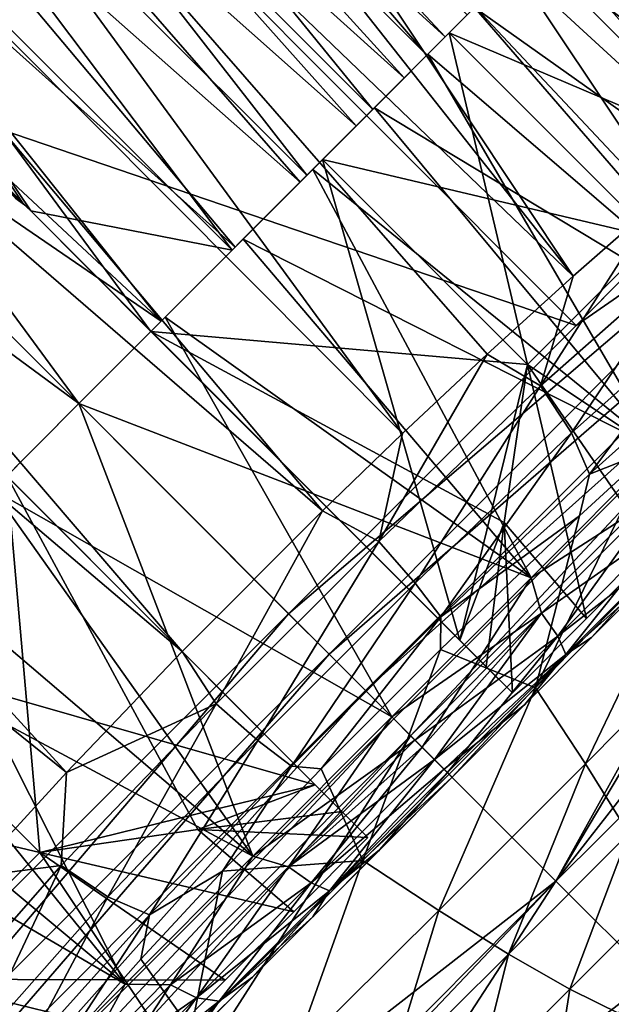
# Model space of a CAD drawing. Header units: metres. Extents: x -42 to 201, y -88 to 88.
# Tile 188 of 256: x 89.99 to 93.47, y -75.37 to -69.59. Entities that reach past the tile are written whole.
import ezdxf

# ---------------------------------------------------------------- set-up
doc = ezdxf.new("R2010")
doc.units = ezdxf.units.M
doc.layers.add('solid_500770_01', color=7, linetype='CONTINUOUS')

msp = doc.modelspace()

# ---------------------------------------------------------------- linework, layer by layer
at = {"layer": 'solid_500770_01'}
for points in [[(93.244713, -71.094185, -21.685812), (87.587219, -65.661911, -21.063469), (88.346512, -64.897881, -20.51004)], [(93.244713, -71.094185, -21.685812), (88.346512, -64.897881, -20.51004), (91.038055, -67.779968, -20.931019)], [(92.243057, -72.017296, -22.145504), (86.747032, -66.503372, -21.395138), (87.587219, -65.661911, -21.063469)], [(92.738991, -71.552803, -21.962763), (92.243057, -72.017296, -22.145504), (87.587219, -65.661911, -21.063469)], [(93.244713, -71.094185, -21.685812), (92.738991, -71.552803, -21.962763), (87.587219, -65.661911, -21.063469)], [(92.385452, -69.798645, -1.974564), (89.272362, -66.689201, -1.978336), (89.509804, -66.451752, -1.364457)], [(92.385452, -69.798645, 1.974564), (89.509804, -66.451752, 1.364457), (89.272362, -66.689201, 1.978336)], [(92.385452, -69.798645, -1.974564), (89.509804, -66.451752, -1.364457), (92.621918, -69.56218, -1.361652)], [(92.621918, -69.56218, 1.361652), (89.509804, -66.451752, 1.364457), (92.385452, -69.798645, 1.974564)], [(91.772209, -72.471664, -22.243441), (85.875458, -67.375366, -21.505575), (86.747032, -66.503372, -21.395138)], [(92.243057, -72.017296, -22.145504), (91.772209, -72.471664, -22.243441), (86.747032, -66.503372, -21.395138)], [(92.067902, -70.116196, -2.508538), (88.953545, -67.008011, -2.512782), (89.272362, -66.689201, -1.978336)], [(92.067902, -70.116196, 2.508538), (89.272362, -66.689201, 1.978336), (88.953545, -67.008011, 2.512782)], [(92.067902, -70.116196, -2.508538), (89.272362, -66.689201, -1.978336), (92.385452, -69.798645, -1.974564)], [(92.385452, -69.798645, 1.974564), (89.272362, -66.689201, 1.978336), (92.067902, -70.116196, 2.508538)], [(91.681465, -70.502632, -2.943063), (88.565659, -67.395897, -2.947178), (88.953545, -67.008011, -2.512782)], [(91.681465, -70.502632, 2.943063), (88.953545, -67.008011, 2.512782), (88.565659, -67.395897, 2.947178)], [(91.681465, -70.502632, -2.943063), (88.953545, -67.008011, -2.512782), (92.067902, -70.116196, -2.508538)], [(92.067902, -70.116196, 2.508538), (88.953545, -67.008011, 2.512782), (91.681465, -70.502632, 2.943063)], [(89.999596, -67.026337, -1.611666), (89.793785, -67.232147, -2.086638), (92.493607, -69.690491, -1.782409)], [(89.793785, -67.232147, 2.086638), (89.999596, -67.026337, 1.611666), (92.493607, -69.690491, 1.782409)], [(89.999596, -67.026337, -1.611666), (92.493607, -69.690491, -1.782409), (92.683418, -69.500679, -1.196341)], [(89.999596, -67.026337, 1.611666), (92.683418, -69.500679, 1.196341), (92.493607, -69.690491, 1.782409)], [(89.793785, -67.232147, -2.086638), (89.537964, -67.487968, -2.510229), (92.252449, -69.931648, -2.295861)], [(89.537964, -67.487968, 2.510229), (89.793785, -67.232147, 2.086638), (92.252449, -69.931648, 2.295861)], [(89.793785, -67.232147, -2.086638), (92.252449, -69.931648, -2.295861), (92.493607, -69.690491, -1.782409)], [(89.793785, -67.232147, 2.086638), (92.493607, -69.690491, 1.782409), (92.252449, -69.931648, 2.295861)], [(90.948357, -73.296021, -22.240219), (85.003464, -68.246941, -21.395157), (85.875458, -67.375366, -21.505575)], [(91.772209, -72.471664, -22.243441), (90.948357, -73.296021, -22.240219), (85.875458, -67.375366, -21.505575)], [(91.241722, -70.942375, -3.26048), (88.124344, -67.837219, -3.263873), (88.565659, -67.395897, -2.947178)], [(91.241722, -70.942375, 3.26048), (88.565659, -67.395897, 2.947178), (88.124344, -67.837219, 3.263873)], [(91.241722, -70.942375, -3.26048), (88.565659, -67.395897, -2.947178), (91.681465, -70.502632, -2.943063)], [(91.681465, -70.502632, 2.943063), (88.565659, -67.395897, 2.947178), (91.241722, -70.942375, 3.26048)], [(89.537964, -67.487968, -2.510229), (89.238441, -67.787491, -2.87201), (91.971176, -70.212921, -2.698375)], [(89.238441, -67.787491, 2.87201), (89.537964, -67.487968, 2.510229), (91.971176, -70.212921, 2.698375)], [(89.537964, -67.487968, -2.510229), (91.971176, -70.212921, -2.698375), (92.252449, -69.931648, -2.295861)], [(89.537964, -67.487968, 2.510229), (92.252449, -69.931648, 2.295861), (91.971176, -70.212921, 2.698375)], [(89.238441, -67.787491, -2.87201), (88.902588, -68.123344, -3.163073), (91.640915, -70.543182, -3.020204)], [(88.902588, -68.123344, 3.163073), (89.238441, -67.787491, 2.87201), (91.640915, -70.543182, 3.020204)], [(89.238441, -67.787491, -2.87201), (91.640915, -70.543182, -3.020204), (91.971176, -70.212921, -2.698375)], [(89.238441, -67.787491, 2.87201), (91.971176, -70.212921, 2.698375), (91.640915, -70.543182, 3.020204)], [(93.244713, -71.094185, -21.685812), (91.038055, -67.779968, -20.931019), (93.744316, -70.657394, -21.30842)], [(95.255333, -69.31575, -19.958454), (93.744316, -70.657394, -21.30842), (91.038055, -67.779968, -20.931019)], [(90.059204, -70.710678, 3.448188), (88.124344, -67.837219, 3.263873), (87.647614, -68.31395, 3.45)], [(90.765121, -71.418976, -3.449309), (88.124344, -67.837219, -3.263873), (91.241722, -70.942375, -3.26048)], [(90.059204, -70.710678, -3.448188), (88.124344, -67.837219, -3.263873), (90.765121, -71.418976, -3.449309)], [(90.017426, -70.672653, -3.44865), (89.972717, -70.639053, -3.45), (88.124344, -67.837219, -3.263873)], [(90.059204, -70.710678, -3.448188), (90.017426, -70.672653, -3.44865), (88.124344, -67.837219, -3.263873)], [(90.059204, -70.710678, 3.448188), (91.241722, -70.942375, 3.26048), (88.124344, -67.837219, 3.263873)], [(93.262756, -71.38382, 19.351368), (89.82856, -67.94841, 19.097172), (88.142792, -69.641876, 19.114069)], [(95.049469, -69.587601, 19.310587), (89.82856, -67.94841, 19.097172), (93.262756, -71.38382, 19.351368)], [(88.902588, -68.123344, -3.163073), (88.538673, -68.487267, -3.376251), (91.259308, -70.924797, -3.269418)], [(88.538673, -68.487267, 3.376251), (88.902588, -68.123344, 3.163073), (91.259308, -70.924797, 3.269418)], [(88.902588, -68.123344, -3.163073), (91.259308, -70.924797, -3.269418), (91.640915, -70.543182, -3.020204)], [(88.902588, -68.123344, 3.163073), (91.640915, -70.543182, 3.020204), (91.259308, -70.924797, 3.269418)], [(90.268936, -74.006226, -22.058935), (84.162003, -69.087135, -21.063503), (85.003464, -68.246941, -21.395157)], [(90.948357, -73.296021, -22.240219), (90.268936, -74.006226, -22.058935), (85.003464, -68.246941, -21.395157)], [(90.017426, -70.672653, 3.44865), (90.059204, -70.710678, 3.448188), (87.647614, -68.31395, 3.45)], [(89.972717, -70.639053, 3.45), (90.017426, -70.672653, 3.44865), (87.647614, -68.31395, 3.45)], [(88.538673, -68.487267, -3.376251), (88.155655, -68.870277, -3.506294), (90.826347, -71.35775, -3.446016)], [(88.155655, -68.870277, 3.506294), (88.538673, -68.487267, 3.376251), (90.826347, -71.35775, 3.446016)], [(88.538673, -68.487267, -3.376251), (90.826347, -71.35775, -3.446016), (91.259308, -70.924797, -3.269418)], [(88.538673, -68.487267, 3.376251), (91.259308, -70.924797, 3.269418), (90.826347, -71.35775, 3.446016)], [(88.155655, -68.870277, -3.506294), (87.76297, -69.26297, -3.55), (90.826347, -71.35775, -3.446016)], [(87.76297, -69.26297, 3.55), (88.155655, -68.870277, 3.506294), (90.342049, -71.842049, 3.55)], [(88.155655, -68.870277, 3.506294), (90.826347, -71.35775, 3.446016), (90.342049, -71.842049, 3.55)], [(93.199265, -68.984833, 0.607), (93.241188, -68.942909), (95.050156, -70.810898, 0.583494)], [(93.241188, -68.942909), (93.199265, -68.984833, -0.607), (95.050156, -70.810898, -0.583489)], [(93.241188, -68.942909), (95.050156, -70.810898, -0.583489), (95.050156, -70.810898, 0.583494)], [(93.002182, -69.181915, -1.359076), (93.170479, -69.013618), (94.204918, -70.384705, -1.359296)], [(93.170479, -69.013618), (93.002182, -69.181915, 1.359076), (94.373238, -70.216385)], [(93.081451, -69.102646, 1.241172), (93.199265, -68.984833, 0.607), (94.817673, -71.043381, 1.703201)], [(93.199265, -68.984833, -0.607), (93.081451, -69.102646, -1.241172), (95.050156, -70.810898, -0.583489)], [(93.170479, -69.013618), (94.373238, -70.216385), (94.204918, -70.384705, -1.359296)], [(93.199265, -68.984833, 0.607), (95.050156, -70.810898, 0.583494), (94.817673, -71.043381, 1.703201)], [(90.268936, -74.006226, -22.058935), (89.705421, -74.620338, -21.762976), (84.162003, -69.087135, -21.063503)], [(92.899681, -69.284416, 1.861758), (93.081451, -69.102646, 1.241172), (94.817673, -71.043381, 1.703201)], [(93.081451, -69.102646, -1.241172), (92.899681, -69.284416, -1.861758), (94.81768, -71.043373, -1.703197)], [(93.081451, -69.102646, -1.241172), (94.81768, -71.043373, -1.703197), (95.050156, -70.810898, -0.583489)], [(92.517159, -69.666939, -2.556852), (93.002182, -69.181915, -1.359076), (94.204918, -70.384705, -1.359296)], [(93.002182, -69.181915, 1.359076), (92.517159, -69.666939, 2.556852), (94.204918, -70.384705, 1.359296)], [(92.621918, -69.56218, 1.361652), (92.517159, -69.666939, 2.556852), (93.002182, -69.181915, 1.359076)], [(92.7677, -69.416397, -0.694422), (93.002182, -69.181915, -1.359076), (92.517159, -69.666939, -2.556852)], [(93.002182, -69.181915, 1.359076), (94.204918, -70.384705, 1.359296), (94.373238, -70.216385)], [(87.370277, -69.655655, -3.506294), (90.342049, -71.842049, -3.55), (87.76297, -69.26297, -3.55)], [(87.76297, -69.26297, -3.55), (90.342049, -71.842049, -3.55), (90.826347, -71.35775, -3.446016)], [(87.76297, -69.26297, 3.55), (90.342049, -71.842049, 3.55), (89.85775, -72.326347, 3.446016)], [(92.665901, -69.518196, 2.428), (92.899681, -69.284416, 1.861758), (94.371552, -71.489502, 2.684921)], [(92.899681, -69.284416, -1.861758), (92.665901, -69.518196, -2.428), (94.81768, -71.043373, -1.703197)], [(92.899681, -69.284416, 1.861758), (94.817673, -71.043381, 1.703201), (94.371552, -71.489502, 2.684921)], [(92.621918, -69.56218, -1.361652), (92.7677, -69.416397, -0.694422), (92.517159, -69.666939, -2.556852)], [(92.392052, -69.792046, 2.899138), (92.665901, -69.518196, 2.428), (94.371552, -71.489502, 2.684921)], [(92.665901, -69.518196, -2.428), (92.392052, -69.792046, -2.899138), (94.371552, -71.489494, -2.684919)], [(92.493607, -69.690491, -1.782409), (92.392052, -69.792046, -2.899138), (92.665901, -69.518196, -2.428)], [(92.493607, -69.690491, 1.782409), (92.665901, -69.518196, 2.428), (92.392052, -69.792046, 2.899138)], [(92.683418, -69.500679, -1.196341), (92.493607, -69.690491, -1.782409), (92.665901, -69.518196, -2.428)], [(92.493607, -69.690491, 1.782409), (92.683418, -69.500679, 1.196341), (92.665901, -69.518196, 2.428)], [(92.665901, -69.518196, -2.428), (94.371552, -71.489494, -2.684919), (94.81768, -71.043373, -1.703197)], [(92.621918, -69.56218, 1.361652), (92.385452, -69.798645, 1.974564), (92.517159, -69.666939, 2.556852)], [(92.385452, -69.798645, -1.974564), (92.621918, -69.56218, -1.361652), (92.517159, -69.666939, -2.556852)], [(94.570595, -70.070374, 19.324387), (95.049469, -69.587601, 19.310587), (93.262756, -71.38382, 19.351368)], [(87.370277, -69.655655, -3.506294), (89.85775, -72.326347, -3.446016), (90.342049, -71.842049, -3.55)], [(91.573616, -73.075027, 19.363791), (88.142792, -69.641876, 19.114069), (89.885658, -74.760933, 19.351397)], [(93.262756, -71.38382, 19.351368), (88.142792, -69.641876, 19.114069), (91.573616, -73.075027, 19.363791)], [(92.517159, -69.666939, -2.556852), (92.976158, -71.613464, -3.45), (91.773392, -70.410706, -3.45)], [(92.385452, -69.798645, -1.974564), (92.517159, -69.666939, -2.556852), (91.773392, -70.410706, -3.45)], [(92.517159, -69.666939, 2.556852), (91.773392, -70.410706, 3.45), (93.719986, -70.869637, 2.556806)], [(92.067902, -70.116196, 2.508538), (91.773392, -70.410706, 3.45), (92.517159, -69.666939, 2.556852)], [(92.385452, -69.798645, 1.974564), (92.067902, -70.116196, 2.508538), (92.517159, -69.666939, 2.556852)], [(92.517159, -69.666939, -2.556852), (93.719986, -70.869637, -2.556806), (92.976158, -71.613464, -3.45)], [(92.517159, -69.666939, -2.556852), (94.204918, -70.384705, -1.359296), (93.719986, -70.869637, -2.556806)], [(92.517159, -69.666939, 2.556852), (93.719986, -70.869637, 2.556806), (94.204918, -70.384705, 1.359296)], [(92.493607, -69.690491, -1.782409), (92.252449, -69.931648, -2.295861), (92.392052, -69.792046, -2.899138)], [(92.252449, -69.931648, 2.295861), (92.493607, -69.690491, 1.782409), (92.392052, -69.792046, 2.899138)], [(92.067902, -70.116196, -2.508538), (92.385452, -69.798645, -1.974564), (91.773392, -70.410706, -3.45)], [(92.078117, -70.10598, 3.275172), (92.392052, -69.792046, 2.899138), (93.747925, -72.113129, 3.449131)], [(92.392052, -69.792046, -2.899138), (92.078117, -70.10598, -3.275172), (94.371552, -71.489494, -2.684919)], [(92.252449, -69.931648, -2.295861), (92.078117, -70.10598, -3.275172), (92.392052, -69.792046, -2.899138)], [(92.252449, -69.931648, 2.295861), (92.392052, -69.792046, 2.899138), (92.078117, -70.10598, 3.275172)], [(92.392052, -69.792046, 2.899138), (94.371552, -71.489502, 2.684921), (93.747925, -72.113129, 3.449131)], [(92.252449, -69.931648, -2.295861), (91.971176, -70.212921, -2.698375), (92.078117, -70.10598, -3.275172)], [(91.971176, -70.212921, 2.698375), (92.252449, -69.931648, 2.295861), (92.078117, -70.10598, 3.275172)], [(94.809814, -70.310234, 19.282719), (94.570595, -70.070374, 19.324387), (93.262756, -71.38382, 19.351368)], [(91.681465, -70.502632, -2.943063), (92.067902, -70.116196, -2.508538), (91.773392, -70.410706, -3.45)], [(92.067902, -70.116196, 2.508538), (91.681465, -70.502632, 2.943063), (91.773392, -70.410706, 3.45)], [(91.716156, -70.467949, 3.583276), (92.078117, -70.10598, 3.275172), (93.747925, -72.113129, 3.449131)], [(92.078117, -70.10598, -3.275172), (91.716156, -70.467949, -3.583276), (93.747932, -72.113121, -3.44913)], [(91.971176, -70.212921, -2.698375), (91.716156, -70.467949, -3.583276), (92.078117, -70.10598, -3.275172)], [(91.971176, -70.212921, 2.698375), (92.078117, -70.10598, 3.275172), (91.716156, -70.467949, 3.583276)], [(92.078117, -70.10598, -3.275172), (93.747932, -72.113121, -3.44913), (94.371552, -71.489494, -2.684919)], [(91.971176, -70.212921, -2.698375), (91.640915, -70.543182, -3.020204), (91.716156, -70.467949, -3.583276)], [(91.640915, -70.543182, 3.020204), (91.971176, -70.212921, 2.698375), (91.716156, -70.467949, 3.583276)], [(94.809814, -70.310234, 19.282719), (93.262756, -71.38382, 19.351368), (91.573616, -73.075027, 19.363791)], [(94.809814, -70.310234, 19.282719), (91.573616, -73.075027, 19.363791), (91.811653, -73.311653, 19.321943)], [(95.023712, -70.527748, 19.129547), (94.809814, -70.310234, 19.282719), (91.811653, -73.311653, 19.321943)], [(90.765121, -71.418976, -3.449309), (91.773392, -70.410706, -3.45), (92.976158, -71.613464, -3.45)], [(90.765121, -71.418976, -3.449309), (91.241722, -70.942375, -3.26048), (91.773392, -70.410706, -3.45)], [(91.241722, -70.942375, 3.26048), (90.765121, -71.418976, 3.449309), (91.773392, -70.410706, 3.45)], [(92.579262, -73.230736, 3.45), (91.773392, -70.410706, 3.45), (90.765121, -71.418976, 3.449309)], [(91.241722, -70.942375, -3.26048), (91.681465, -70.502632, -2.943063), (91.773392, -70.410706, -3.45)], [(91.681465, -70.502632, 2.943063), (91.241722, -70.942375, 3.26048), (91.773392, -70.410706, 3.45)], [(91.773392, -70.410706, 3.45), (92.976158, -71.613464, 3.45), (93.719986, -70.869637, 2.556806)], [(92.579262, -73.230736, 3.45), (92.976158, -71.613464, 3.45), (91.773392, -70.410706, 3.45)], [(91.306152, -70.877945, 3.823448), (91.716156, -70.467949, 3.583276), (92.997314, -72.863739, 3.933918)], [(91.716156, -70.467949, -3.583276), (91.306152, -70.877945, -3.823448), (93.747932, -72.113121, -3.44913)], [(91.640915, -70.543182, -3.020204), (91.306152, -70.877945, -3.823448), (91.716156, -70.467949, -3.583276)], [(91.640915, -70.543182, 3.020204), (91.716156, -70.467949, 3.583276), (91.306152, -70.877945, 3.823448)], [(91.716156, -70.467949, 3.583276), (93.747925, -72.113129, 3.449131), (92.997314, -72.863739, 3.933918)], [(95.023712, -70.527748, 19.129547), (91.811653, -73.311653, 19.321943), (92.025597, -73.525597, 19.170544)], [(95.187347, -70.697563, 18.882658), (95.023712, -70.527748, 19.129547), (92.025597, -73.525597, 19.170544)], [(91.640915, -70.543182, -3.020204), (91.259308, -70.924797, -3.269418), (91.306152, -70.877945, -3.823448)], [(91.259308, -70.924797, 3.269418), (91.640915, -70.543182, 3.020204), (91.306152, -70.877945, 3.823448)], [(90.017426, -70.672653, -3.44865), (90.017426, -70.672653, 3.44865), (89.972717, -70.639053, 3.45)], [(90.017426, -70.672653, -3.44865), (89.972717, -70.639053, 3.45), (89.972717, -70.639053, -3.45)], [(90.059204, -70.710678, -3.448188), (90.059204, -70.710678, 3.448188), (90.017426, -70.672653, 3.44865)], [(90.059204, -70.710678, -3.448188), (90.017426, -70.672653, 3.44865), (90.017426, -70.672653, -3.44865)], [(95.187347, -70.697563, 18.882658), (92.025597, -73.525597, 19.170544), (92.191605, -73.691597, 18.926916)], [(95.187347, -70.697563, 18.882658), (92.191605, -73.691597, 18.926916), (92.289993, -73.791321, 18.61895)], [(95.187347, -70.697563, 18.882658), (92.289993, -73.791321, 18.61895), (95.281326, -70.799591, 18.57065)], [(93.052132, -71.738304, -21.894211), (93.244713, -71.094185, -21.685812), (93.744316, -70.657394, -21.30842)], [(93.052132, -71.738304, -21.894211), (93.744316, -70.657394, -21.30842), (93.962868, -70.936996, -21.286022)], [(90.059204, -70.710678, -3.448188), (92.887634, -73.539108, -3.194135), (92.887634, -73.539108, 3.194135)], [(92.734695, -73.386169, -3.32111), (92.887634, -73.539108, -3.194135), (90.059204, -70.710678, -3.448188)], [(92.734741, -73.386208, 3.321074), (90.059204, -70.710678, -3.448188), (92.887634, -73.539108, 3.194135)], [(90.059204, -70.710678, 3.448188), (90.765121, -71.418976, 3.449309), (91.241722, -70.942375, 3.26048)], [(92.579262, -73.230736, 3.45), (90.765121, -71.418976, 3.449309), (90.059204, -70.710678, 3.448188)], [(92.734695, -73.386169, -3.32111), (90.059204, -70.710678, -3.448188), (90.765121, -71.418976, -3.449309)], [(92.734741, -73.386208, 3.321074), (90.059204, -70.710678, 3.448188), (90.059204, -70.710678, -3.448188)], [(92.579262, -73.230736, 3.45), (90.059204, -70.710678, 3.448188), (92.734741, -73.386208, 3.321074)], [(93.14402, -74.644005, 13.19814), (95.281326, -70.799591, 18.57065), (92.289993, -73.791321, 18.61895)], [(93.14402, -74.644005, 13.19814), (95.298592, -71.026649, 17.881676), (95.281326, -70.799591, 18.57065)], [(90.848122, -71.335983, 3.99569), (91.306152, -70.877945, 3.823448), (92.997314, -72.863739, 3.933918)], [(91.306152, -70.877945, -3.823448), (90.848122, -71.335983, -3.99569), (92.997314, -72.863739, -3.933918)], [(91.259308, -70.924797, -3.269418), (90.848122, -71.335983, -3.99569), (91.306152, -70.877945, -3.823448)], [(91.259308, -70.924797, 3.269418), (91.306152, -70.877945, 3.823448), (90.848122, -71.335983, 3.99569)], [(91.306152, -70.877945, -3.823448), (92.997314, -72.863739, -3.933918), (93.747932, -72.113121, -3.44913)], [(92.976158, -71.613464, 3.45), (94.078476, -72.348267, 2.311941), (93.719986, -70.869637, 2.556806)], [(93.719986, -70.869637, -2.556806), (93.725449, -72.701294, -2.715971), (92.976158, -71.613464, -3.45)], [(91.259308, -70.924797, -3.269418), (90.826347, -71.35775, -3.446016), (90.848122, -71.335983, -3.99569)], [(90.826347, -71.35775, 3.446016), (91.259308, -70.924797, 3.269418), (90.848122, -71.335983, 3.99569)], [(93.235458, -72.013672, -21.746899), (93.052132, -71.738304, -21.894211), (93.962868, -70.936996, -21.286022)], [(93.235458, -72.013672, -21.746899), (93.962868, -70.936996, -21.286022), (94.10936, -71.236145, -21.161558)], [(93.14402, -74.644005, 13.19814), (95.322594, -71.8545, 15.24003), (95.298592, -71.026649, 17.881676)], [(93.052132, -71.738304, -21.894211), (92.738991, -71.552803, -21.962763), (93.244713, -71.094185, -21.685812)], [(93.340218, -72.256691, -21.499704), (93.235458, -72.013672, -21.746899), (94.10936, -71.236145, -21.161558)], [(93.340218, -72.256691, -21.499704), (94.10936, -71.236145, -21.161558), (94.165207, -71.517067, -20.95084)], [(90.342049, -71.842049, 4.1), (90.848122, -71.335983, 3.99569), (92.180527, -73.680527, 4.1)], [(90.848122, -71.335983, -3.99569), (90.342049, -71.842049, -4.1), (92.997314, -72.863739, -3.933918)], [(90.342049, -71.842049, -3.55), (90.342049, -71.842049, -4.1), (90.848122, -71.335983, -3.99569)], [(90.826347, -71.35775, -3.446016), (90.342049, -71.842049, -3.55), (90.848122, -71.335983, -3.99569)], [(90.826347, -71.35775, 3.446016), (90.848122, -71.335983, 3.99569), (90.342049, -71.842049, 4.1)], [(90.848122, -71.335983, 3.99569), (92.997314, -72.863739, 3.933918), (92.180527, -73.680527, 4.1)], [(90.342049, -71.842049, 3.55), (90.826347, -71.35775, 3.446016), (90.342049, -71.842049, 4.1)], [(92.839981, -72.540276, -3.45), (90.765121, -71.418976, -3.449309), (92.976158, -71.613464, -3.45)], [(92.579262, -73.230736, -3.45), (90.765121, -71.418976, -3.449309), (92.839981, -72.540276, -3.45)], [(92.734695, -73.386169, -3.32111), (90.765121, -71.418976, -3.449309), (92.579262, -73.230736, -3.45)], [(89.210678, -71.559204, 3.448188), (92.039108, -74.387634, 3.194135), (92.039108, -74.387634, -3.194135)], [(91.886208, -74.234741, -3.321074), (89.210678, -71.559204, 3.448188), (92.039108, -74.387634, -3.194135)], [(91.886169, -74.234695, 3.32111), (92.039108, -74.387634, 3.194135), (89.210678, -71.559204, 3.448188)], [(91.730736, -74.079262, -3.45), (89.918976, -72.265121, -3.449309), (89.210678, -71.559204, -3.448188)], [(91.886169, -74.234695, 3.32111), (89.210678, -71.559204, 3.448188), (89.918976, -72.265121, 3.449309)], [(91.886208, -74.234741, -3.321074), (89.210678, -71.559204, -3.448188), (89.210678, -71.559204, 3.448188)], [(91.886208, -74.234741, -3.321074), (91.730736, -74.079262, -3.45), (89.210678, -71.559204, -3.448188)], [(92.102737, -72.650345, -22.197512), (92.243057, -72.017296, -22.145504), (92.738991, -71.552803, -21.962763)], [(93.052132, -71.738304, -21.894211), (92.102737, -72.650345, -22.197512), (92.738991, -71.552803, -21.962763)], [(93.340218, -72.256691, -21.499704), (94.165207, -71.517067, -20.95084), (93.705894, -72.112, -20.989262)], [(92.839973, -72.540298, 3.45), (92.976158, -71.613464, 3.45), (92.579262, -73.230736, 3.45)], [(92.839973, -72.540298, 3.45), (93.323196, -73.103539, 3.013923), (92.976158, -71.613464, 3.45)], [(92.839981, -72.540276, -3.45), (92.976158, -71.613464, -3.45), (93.323196, -73.103539, -3.013923)], [(92.976158, -71.613464, 3.45), (93.323196, -73.103539, 3.013923), (93.725449, -72.701294, 2.715971)], [(92.976158, -71.613464, 3.45), (93.725449, -72.701294, 2.715971), (94.078476, -72.348267, 2.311941)], [(92.976158, -71.613464, -3.45), (93.725449, -72.701294, -2.715971), (93.323196, -73.103539, -3.013923)], [(92.316841, -72.89521, -22.038332), (92.102737, -72.650345, -22.197512), (93.052132, -71.738304, -21.894211)], [(93.235458, -72.013672, -21.746899), (92.316841, -72.89521, -22.038332), (93.052132, -71.738304, -21.894211)], [(89.835983, -72.348122, -3.99569), (92.180527, -73.680527, -4.1), (90.342049, -71.842049, -4.1)], [(89.835983, -72.348122, -3.99569), (90.342049, -71.842049, -4.1), (89.85775, -72.326347, -3.446016)], [(89.835983, -72.348122, 3.99569), (90.342049, -71.842049, 3.55), (90.342049, -71.842049, 4.1)], [(91.363739, -74.497314, 3.933918), (89.835983, -72.348122, 3.99569), (90.342049, -71.842049, 4.1)], [(89.835983, -72.348122, 3.99569), (89.85775, -72.326347, 3.446016), (90.342049, -71.842049, 3.55)], [(89.85775, -72.326347, -3.446016), (90.342049, -71.842049, -4.1), (90.342049, -71.842049, -3.55)], [(91.363739, -74.497314, 3.933918), (90.342049, -71.842049, 4.1), (92.180527, -73.680527, 4.1)], [(90.342049, -71.842049, -4.1), (92.180527, -73.680527, -4.1), (92.997314, -72.863739, -3.933918)], [(93.14402, -74.644005, 13.19814), (95.292007, -72.512077, 12.977839), (95.322594, -71.8545, 15.24003)], [(92.102737, -72.650345, -22.197512), (91.772209, -72.471664, -22.243441), (92.243057, -72.017296, -22.145504)], [(92.467697, -73.092331, -21.774666), (92.316841, -72.89521, -22.038332), (93.235458, -72.013672, -21.746899)], [(93.340218, -72.256691, -21.499704), (92.467697, -73.092331, -21.774666), (93.235458, -72.013672, -21.746899)], [(93.751938, -72.379715, -3.517743), (93.747932, -72.113121, -3.44913), (92.997314, -72.863739, -3.933918)], [(93.751938, -72.379715, 3.517743), (92.997314, -72.863739, 3.933918), (93.747925, -72.113129, 3.449131)], [(93.023048, -73.510025, -18.704597), (93.28228, -72.500793, -21.21854), (93.705894, -72.112, -20.989262)], [(94.01651, -72.500854, -18.562054), (93.023048, -73.510025, -18.704597), (93.705894, -72.112, -20.989262)], [(93.340218, -72.256691, -21.499704), (93.705894, -72.112, -20.989262), (93.28228, -72.500793, -21.21854)], [(91.730736, -74.079262, -3.45), (88.910706, -73.273392, -3.45), (89.918976, -72.265121, -3.449309)], [(89.918976, -72.265121, 3.449309), (88.910706, -73.273392, 3.45), (90.113464, -74.476158, 3.45)], [(91.040276, -74.339981, 3.45), (89.918976, -72.265121, 3.449309), (90.113464, -74.476158, 3.45)], [(91.730736, -74.079262, 3.45), (89.918976, -72.265121, 3.449309), (91.040276, -74.339981, 3.45)], [(91.886169, -74.234695, 3.32111), (89.918976, -72.265121, 3.449309), (91.730736, -74.079262, 3.45)], [(93.340218, -72.256691, -21.499704), (93.28228, -72.500793, -21.21854), (92.467697, -73.092331, -21.774666)], [(91.363739, -74.497314, -3.933918), (89.835983, -72.348122, -3.99569), (89.377945, -72.806152, -3.823448)], [(91.363739, -74.497314, 3.933918), (89.377945, -72.806152, 3.823448), (89.835983, -72.348122, 3.99569)], [(91.363739, -74.497314, -3.933918), (92.180527, -73.680527, -4.1), (89.835983, -72.348122, -3.99569)], [(93.751938, -72.379715, 3.517743), (93.059212, -73.072441, 3.923532), (92.997314, -72.863739, 3.933918)], [(93.059212, -73.072441, -3.923532), (93.751938, -72.379715, -3.517743), (92.997314, -72.863739, -3.933918)], [(93.154152, -73.2071, 3.818705), (93.059212, -73.072441, 3.923532), (93.751938, -72.379715, 3.517743)], [(93.828369, -72.532883, -3.423757), (93.751938, -72.379715, -3.517743), (93.059212, -73.072441, -3.923532)], [(93.828369, -72.532883, 3.423757), (93.154152, -73.2071, 3.818705), (93.751938, -72.379715, 3.517743)], [(91.149094, -73.604012, -22.197315), (90.948357, -73.296021, -22.240219), (91.772209, -72.471664, -22.243441)], [(92.102737, -72.650345, -22.197512), (91.149094, -73.604012, -22.197315), (91.772209, -72.471664, -22.243441)], [(93.023048, -73.510025, -18.704597), (92.465424, -73.284279, -21.452126), (93.28228, -72.500793, -21.21854)], [(92.467697, -73.092331, -21.774666), (93.28228, -72.500793, -21.21854), (92.465424, -73.284279, -21.452126)], [(92.734695, -73.386169, -3.32111), (92.579262, -73.230736, -3.45), (92.839981, -72.540276, -3.45)], [(92.839973, -72.540298, 3.45), (92.579262, -73.230736, 3.45), (92.734741, -73.386208, 3.321074)], [(92.734695, -73.386169, -3.32111), (92.839981, -72.540276, -3.45), (92.887634, -73.539108, -3.194135)], [(92.734741, -73.386208, 3.321074), (92.887634, -73.539108, 3.194135), (92.839973, -72.540298, 3.45)], [(92.839973, -72.540298, 3.45), (92.887634, -73.539108, 3.194135), (93.323196, -73.103539, 3.013923)], [(92.839981, -72.540276, -3.45), (93.323196, -73.103539, -3.013923), (92.887634, -73.539108, -3.194135)], [(93.316597, -73.956612, -15.94477), (93.023048, -73.510025, -18.704597), (94.01651, -72.500854, -18.562054)], [(93.154152, -73.2071, -3.818705), (93.828369, -72.532883, -3.423757), (93.059212, -73.072441, -3.923532)], [(93.712036, -75.212013, 7.65853), (95.292007, -72.512077, 12.977839), (93.14402, -74.644005, 13.19814)], [(93.201073, -73.313477, 3.661804), (93.154152, -73.2071, 3.818705), (93.828369, -72.532883, 3.423757)], [(93.847588, -72.666962, -3.283084), (93.828369, -72.532883, -3.423757), (93.154152, -73.2071, -3.818705)], [(93.847588, -72.666962, 3.283084), (93.201073, -73.313477, 3.661804), (93.828369, -72.532883, 3.423757)], [(94.163353, -73.103249, -15.825149), (93.316597, -73.956612, -15.94477), (94.01651, -72.500854, -18.562054)], [(91.393997, -73.818069, -22.038143), (91.149094, -73.604012, -22.197315), (92.102737, -72.650345, -22.197512)], [(92.316841, -72.89521, -22.038332), (91.393997, -73.818069, -22.038143), (92.102737, -72.650345, -22.197512)], [(93.201073, -73.313477, -3.661804), (93.847588, -72.666962, -3.283084), (93.154152, -73.2071, -3.818705)], [(93.201073, -73.313477, -3.661804), (93.706604, -72.861557, -3.191701), (93.847588, -72.666962, -3.283084)], [(93.847588, -72.666962, 3.283084), (93.352905, -73.215256, 3.396179), (93.201073, -73.313477, 3.661804)], [(93.847588, -72.666962, 3.283084), (93.708939, -72.859222, 3.18967), (93.352905, -73.215256, 3.396179)], [(93.725449, -72.701294, -2.715971), (93.725449, -72.701294, 2.715971), (93.323196, -73.103539, 3.013923)], [(93.323196, -73.103539, -3.013923), (93.725449, -72.701294, -2.715971), (93.323196, -73.103539, 3.013923)], [(91.363739, -74.497314, -3.933918), (89.377945, -72.806152, -3.823448), (88.967949, -73.216156, -3.583276)], [(90.613121, -75.247932, 3.44913), (88.967949, -73.216156, 3.583276), (89.377945, -72.806152, 3.823448)], [(91.363739, -74.497314, 3.933918), (90.613121, -75.247932, 3.44913), (89.377945, -72.806152, 3.823448)], [(91.591202, -73.968849, -21.774492), (91.393997, -73.818069, -22.038143), (92.316841, -72.89521, -22.038332)], [(92.467697, -73.092331, -21.774666), (91.591202, -73.968849, -21.774492), (92.316841, -72.89521, -22.038332)], [(92.357307, -73.857307, 4.033012), (92.180527, -73.680527, 4.1), (92.997314, -72.863739, 3.933918)], [(93.059212, -73.072441, -3.923532), (92.997314, -72.863739, -3.933918), (92.180527, -73.680527, -4.1)], [(93.059212, -73.072441, 3.923532), (92.357307, -73.857307, 4.033012), (92.997314, -72.863739, 3.933918)], [(93.201073, -73.313477, -3.661804), (93.351089, -73.217064, -3.39755), (93.706604, -72.861557, -3.191701)], [(93.352905, -73.215256, 3.396179), (93.706604, -72.861557, -3.191701), (93.351089, -73.217064, -3.39755)], [(93.352905, -73.215256, 3.396179), (93.708939, -72.859222, 3.18967), (93.706604, -72.861557, -3.191701)], [(88.810417, -76.31002, 19.283073), (91.573616, -73.075027, 19.363791), (89.885658, -74.760933, 19.351397)], [(91.811653, -73.311653, 19.321943), (91.573616, -73.075027, 19.363791), (88.810417, -76.31002, 19.283073)], [(92.315826, -73.815826, -4.06194), (93.059212, -73.072441, -3.923532), (92.180527, -73.680527, -4.1)], [(93.154152, -73.2071, -3.818705), (93.059212, -73.072441, -3.923532), (92.315826, -73.815826, -4.06194)], [(92.430626, -73.930626, 3.953414), (92.357307, -73.857307, 4.033012), (93.059212, -73.072441, 3.923532)], [(93.154152, -73.2071, 3.818705), (92.430626, -73.930626, 3.953414), (93.059212, -73.072441, 3.923532)], [(92.467697, -73.092331, -21.774666), (91.76445, -73.985596, -21.449535), (91.591202, -73.968849, -21.774492)], [(92.467697, -73.092331, -21.774666), (92.465424, -73.284279, -21.452126), (91.76445, -73.985596, -21.449535)], [(93.323196, -73.103539, -3.013923), (92.887634, -73.539108, 3.194135), (92.887634, -73.539108, -3.194135)], [(93.323196, -73.103539, -3.013923), (93.323196, -73.103539, 3.013923), (92.887634, -73.539108, 3.194135)], [(93.571526, -74.364693, -13.176867), (93.316597, -73.956612, -15.94477), (94.163353, -73.103249, -15.825149)], [(90.613129, -75.247925, -3.449131), (88.967949, -73.216156, -3.583276), (88.60598, -73.578117, -3.275172)], [(90.613121, -75.247932, 3.44913), (88.60598, -73.578117, 3.275172), (88.967949, -73.216156, 3.583276)], [(90.613129, -75.247925, -3.449131), (91.363739, -74.497314, -3.933918), (88.967949, -73.216156, -3.583276)], [(92.315826, -73.815826, -4.06194), (92.430626, -73.930626, -3.953414), (93.154152, -73.2071, -3.818705)], [(92.507271, -74.007271, 3.790979), (92.430626, -73.930626, 3.953414), (93.154152, -73.2071, 3.818705)], [(93.201073, -73.313477, -3.661804), (93.154152, -73.2071, -3.818705), (92.430626, -73.930626, -3.953414)], [(93.201073, -73.313477, 3.661804), (92.507271, -74.007271, 3.790979), (93.154152, -73.2071, 3.818705)], [(92.961281, -73.60688, 3.532955), (93.351089, -73.217064, -3.39755), (92.960251, -73.60791, -3.533649)], [(93.201073, -73.313477, -3.661804), (92.960251, -73.60791, -3.533649), (93.351089, -73.217064, -3.39755)], [(92.961281, -73.60688, 3.532955), (93.352905, -73.215256, 3.396179), (93.351089, -73.217064, -3.39755)], [(93.201073, -73.313477, 3.661804), (93.352905, -73.215256, 3.396179), (92.961281, -73.60688, 3.532955)], [(90.113464, -74.476158, 3.45), (88.910706, -73.273392, 3.45), (88.166939, -74.017159, 2.556852)], [(90.113464, -74.476158, -3.45), (89.369637, -75.219986, -2.556806), (88.910706, -73.273392, -3.45)], [(91.730736, -74.079262, -3.45), (90.113464, -74.476158, -3.45), (88.910706, -73.273392, -3.45)], [(91.149094, -73.604012, -22.197315), (90.268936, -74.006226, -22.058935), (90.948357, -73.296021, -22.240219)], [(92.01001, -74.523064, -18.704596), (91.76445, -73.985596, -21.449535), (92.465424, -73.284279, -21.452126)], [(93.023048, -73.510025, -18.704597), (92.01001, -74.523064, -18.704596), (92.465424, -73.284279, -21.452126)], [(91.811653, -73.311653, 19.321943), (88.810417, -76.31002, 19.283073), (89.028038, -76.524025, 19.129749)], [(92.025597, -73.525597, 19.170544), (91.811653, -73.311653, 19.321943), (89.028038, -76.524025, 19.129749)], [(92.48671, -73.98671, -3.849999), (93.201073, -73.313477, -3.661804), (92.430626, -73.930626, -3.953414)], [(92.48671, -73.98671, -3.849999), (92.960251, -73.60791, -3.533649), (93.201073, -73.313477, -3.661804)], [(93.201073, -73.313477, 3.661804), (92.534081, -74.034081, 3.6), (92.507271, -74.007271, 3.790979)], [(93.201073, -73.313477, 3.661804), (92.961281, -73.60688, 3.532955), (92.534081, -74.034081, 3.6)], [(92.025597, -73.525597, 19.170544), (89.028038, -76.524025, 19.129749), (89.197868, -76.687683, 18.882736)], [(92.191605, -73.691597, 18.926916), (92.025597, -73.525597, 19.170544), (89.197868, -76.687683, 18.882736)], [(92.456566, -74.816643, -15.944764), (92.01001, -74.523064, -18.704596), (93.023048, -73.510025, -18.704597)], [(93.316597, -73.956612, -15.94477), (92.456566, -74.816643, -15.944764), (93.023048, -73.510025, -18.704597)], [(90.613129, -75.247925, -3.449131), (88.60598, -73.578117, -3.275172), (88.292046, -73.892052, -2.899138)], [(90.613121, -75.247932, 3.44913), (89.989494, -75.871552, 2.684919), (88.60598, -73.578117, 3.275172)], [(91.149094, -73.604012, -22.197315), (90.237587, -74.552917, -21.893784), (90.268936, -74.006226, -22.058935)], [(90.51297, -74.736229, -21.746489), (90.237587, -74.552917, -21.893784), (91.149094, -73.604012, -22.197315)], [(91.393997, -73.818069, -22.038143), (90.51297, -74.736229, -21.746489), (91.149094, -73.604012, -22.197315)], [(92.48671, -73.98671, -3.849999), (92.534081, -74.034081, -3.6), (92.960251, -73.60791, -3.533649)], [(92.961281, -73.60688, 3.532955), (92.534081, -74.034081, -3.6), (92.534081, -74.034081, 3.6)], [(92.961281, -73.60688, 3.532955), (92.960251, -73.60791, -3.533649), (92.534081, -74.034081, -3.6)], [(92.191605, -73.691597, 18.926916), (89.197868, -76.687683, 18.882736), (89.299622, -76.781296, 18.57065)], [(92.191605, -73.691597, 18.926916), (89.299622, -76.781296, 18.57065), (92.289993, -73.791321, 18.61895)], [(91.572441, -74.559212, 3.923532), (91.363739, -74.497314, 3.933918), (92.180527, -73.680527, 4.1)], [(92.315826, -73.815826, -4.06194), (92.180527, -73.680527, -4.1), (91.363739, -74.497314, -3.933918)], [(91.572441, -74.559212, 3.923532), (92.180527, -73.680527, 4.1), (92.357307, -73.857307, 4.033012)], [(92.289993, -73.791321, 18.61895), (89.299622, -76.781296, 18.57065), (89.517303, -76.797951, 17.910477)], [(92.289993, -73.791321, 18.61895), (89.517303, -76.797951, 17.910477), (90.347305, -76.822639, 15.264001)], [(93.14402, -74.644005, 13.19814), (92.289993, -73.791321, 18.61895), (90.347305, -76.822639, 15.264001)], [(90.756058, -74.840919, -21.499332), (90.51297, -74.736229, -21.746489), (91.393997, -73.818069, -22.038143)], [(91.591202, -73.968849, -21.774492), (90.756058, -74.840919, -21.499332), (91.393997, -73.818069, -22.038143)], [(91.572441, -74.559212, -3.923532), (92.315826, -73.815826, -4.06194), (91.363739, -74.497314, -3.933918)], [(91.572441, -74.559212, -3.923532), (92.430626, -73.930626, -3.953414), (92.315826, -73.815826, -4.06194)], [(91.7071, -74.654152, 3.818705), (91.572441, -74.559212, 3.923532), (92.357307, -73.857307, 4.033012)], [(91.7071, -74.654152, 3.818705), (92.357307, -73.857307, 4.033012), (92.430626, -73.930626, 3.953414)], [(89.989502, -75.871552, -2.684921), (90.613129, -75.247925, -3.449131), (88.292046, -73.892052, -2.899138)], [(91.7071, -74.654152, -3.818705), (92.430626, -73.930626, -3.953414), (91.572441, -74.559212, -3.923532)], [(91.813477, -74.701073, 3.661804), (91.7071, -74.654152, 3.818705), (92.430626, -73.930626, 3.953414)], [(91.7071, -74.654152, -3.818705), (92.48671, -73.98671, -3.849999), (92.430626, -73.930626, -3.953414)], [(91.813477, -74.701073, 3.661804), (92.430626, -73.930626, 3.953414), (92.507271, -74.007271, 3.790979)], [(91.591202, -73.968849, -21.774492), (91.18515, -74.586258, -21.298519), (90.756058, -74.840919, -21.499332)], [(91.591202, -73.968849, -21.774492), (91.76445, -73.985596, -21.449535), (91.18515, -74.586258, -21.298519)], [(92.01001, -74.523064, -18.704596), (91.18515, -74.586258, -21.298519), (91.76445, -73.985596, -21.449535)], [(91.813477, -74.701073, -3.661804), (92.48671, -73.98671, -3.849999), (91.7071, -74.654152, -3.818705)], [(91.813477, -74.701073, -3.661804), (92.534081, -74.034081, -3.6), (92.48671, -73.98671, -3.849999)], [(92.864616, -75.071609, -13.176858), (92.456566, -74.816643, -15.944764), (93.316597, -73.956612, -15.94477)], [(93.571526, -74.364693, -13.176867), (92.864616, -75.071609, -13.176858), (93.316597, -73.956612, -15.94477)], [(89.369637, -75.219986, 2.556806), (90.113464, -74.476158, 3.45), (88.166939, -74.017159, 2.556852)], [(90.237587, -74.552917, -21.893784), (89.705421, -74.620338, -21.762976), (90.268936, -74.006226, -22.058935)], [(91.813477, -74.701073, 3.661804), (92.507271, -74.007271, 3.790979), (92.10791, -74.460251, 3.533649)], [(91.813477, -74.701073, -3.661804), (92.10688, -74.461281, -3.532955), (92.534081, -74.034081, -3.6)], [(92.10688, -74.461281, -3.532955), (92.10791, -74.460251, 3.533649), (92.534081, -74.034081, 3.6)], [(92.534081, -74.034081, -3.6), (92.10688, -74.461281, -3.532955), (92.534081, -74.034081, 3.6)], [(92.507271, -74.007271, 3.790979), (92.534081, -74.034081, 3.6), (92.10791, -74.460251, 3.533649)], [(91.040298, -74.339973, -3.45), (90.113464, -74.476158, -3.45), (91.730736, -74.079262, -3.45)], [(91.886169, -74.234695, 3.32111), (91.730736, -74.079262, 3.45), (91.040276, -74.339981, 3.45)], [(91.040298, -74.339973, -3.45), (91.730736, -74.079262, -3.45), (91.886208, -74.234741, -3.321074)], [(91.886169, -74.234695, 3.32111), (91.040276, -74.339981, 3.45), (92.039108, -74.387634, 3.194135)], [(91.886208, -74.234741, -3.321074), (92.039108, -74.387634, -3.194135), (91.040298, -74.339973, -3.45)], [(91.040298, -74.339973, -3.45), (91.603539, -74.823196, -3.013923), (90.113464, -74.476158, -3.45)], [(91.040276, -74.339981, 3.45), (90.113464, -74.476158, 3.45), (91.603539, -74.823196, 3.013923)], [(91.040276, -74.339981, 3.45), (91.603539, -74.823196, 3.013923), (92.039108, -74.387634, 3.194135)], [(91.040298, -74.339973, -3.45), (92.039108, -74.387634, -3.194135), (91.603539, -74.823196, -3.013923)], [(91.603539, -74.823196, 3.013923), (91.603539, -74.823196, -3.013923), (92.039108, -74.387634, -3.194135)], [(92.039108, -74.387634, 3.194135), (91.603539, -74.823196, 3.013923), (92.039108, -74.387634, -3.194135)], [(93.225464, -75.278175, -10.401492), (92.864616, -75.071609, -13.176858), (93.571526, -74.364693, -13.176867)], [(93.778069, -74.725571, -10.4015), (93.225464, -75.278175, -10.401492), (93.571526, -74.364693, -13.176867)], [(92.10688, -74.461281, -3.532955), (91.715256, -74.852905, -3.396179), (91.717064, -74.851089, 3.39755)], [(91.813477, -74.701073, -3.661804), (91.715256, -74.852905, -3.396179), (92.10688, -74.461281, -3.532955)], [(92.10688, -74.461281, -3.532955), (91.717064, -74.851089, 3.39755), (92.10791, -74.460251, 3.533649)], [(91.813477, -74.701073, 3.661804), (92.10791, -74.460251, 3.533649), (91.717064, -74.851089, 3.39755)], [(91.201294, -75.225449, 2.715971), (90.113464, -74.476158, 3.45), (89.369637, -75.219986, 2.556806)], [(90.848267, -75.578476, -2.311941), (89.369637, -75.219986, -2.556806), (90.113464, -74.476158, -3.45)], [(91.603539, -74.823196, 3.013923), (90.113464, -74.476158, 3.45), (91.201294, -75.225449, 2.715971)], [(91.201294, -75.225449, -2.715971), (90.113464, -74.476158, -3.45), (91.603539, -74.823196, -3.013923)], [(90.848267, -75.578476, -2.311941), (90.113464, -74.476158, -3.45), (91.201294, -75.225449, -2.715971)], [(90.879715, -75.251938, 3.517743), (90.613121, -75.247932, 3.44913), (91.363739, -74.497314, 3.933918)], [(90.879715, -75.251938, -3.517743), (91.363739, -74.497314, -3.933918), (90.613129, -75.247925, -3.449131)], [(90.879715, -75.251938, -3.517743), (91.572441, -74.559212, -3.923532), (91.363739, -74.497314, -3.933918)], [(91.572441, -74.559212, 3.923532), (90.879715, -75.251938, 3.517743), (91.363739, -74.497314, 3.933918)], [(90.237587, -74.552917, -21.893784), (89.436966, -75.462868, -21.286041), (89.705421, -74.620338, -21.762976)], [(89.73613, -75.60936, -21.161589), (89.436966, -75.462868, -21.286041), (90.237587, -74.552917, -21.893784)], [(90.51297, -74.736229, -21.746489), (89.73613, -75.60936, -21.161589), (90.237587, -74.552917, -21.893784)], [(91.7071, -74.654152, -3.818705), (91.572441, -74.559212, -3.923532), (90.879715, -75.251938, -3.517743)], [(91.032883, -75.328369, 3.423757), (90.879715, -75.251938, 3.517743), (91.572441, -74.559212, 3.923532)], [(92.01001, -74.523064, -18.704596), (91.000839, -75.516533, -18.562048), (91.18515, -74.586258, -21.298519)], [(91.603203, -75.663399, -15.825134), (91.000839, -75.516533, -18.562048), (92.01001, -74.523064, -18.704596)], [(91.7071, -74.654152, 3.818705), (91.032883, -75.328369, 3.423757), (91.572441, -74.559212, 3.923532)], [(92.456566, -74.816643, -15.944764), (91.603203, -75.663399, -15.825134), (92.01001, -74.523064, -18.704596)], [(91.000839, -75.516533, -18.562048), (90.705528, -75.102234, -21.053772), (91.18515, -74.586258, -21.298519)], [(90.756058, -74.840919, -21.499332), (91.18515, -74.586258, -21.298519), (90.705528, -75.102234, -21.053772)], [(93.14402, -74.644005, 13.19814), (90.347305, -76.822639, 15.264001), (91.012039, -76.791992, 12.978063)], [(91.032883, -75.328369, -3.423757), (91.7071, -74.654152, -3.818705), (90.879715, -75.251938, -3.517743)], [(93.14402, -74.644005, 13.19814), (91.012039, -76.791992, 12.978063), (91.11274, -76.782677, 12.616406)], [(91.813477, -74.701073, -3.661804), (91.7071, -74.654152, -3.818705), (91.032883, -75.328369, -3.423757)], [(91.166962, -75.347588, 3.283084), (91.032883, -75.328369, 3.423757), (91.7071, -74.654152, 3.818705)], [(93.14402, -74.644005, 13.19814), (91.11274, -76.782677, 12.616406), (91.820839, -76.675331, 9.936617)], [(91.813477, -74.701073, 3.661804), (91.166962, -75.347588, 3.283084), (91.7071, -74.654152, 3.818705)], [(93.712036, -75.212013, 7.65853), (93.14402, -74.644005, 13.19814), (91.820839, -76.675331, 9.936617)], [(90.017075, -75.665199, -20.95088), (89.73613, -75.60936, -21.161589), (90.51297, -74.736229, -21.746489)], [(90.756058, -74.840919, -21.499332), (90.017075, -75.665199, -20.95088), (90.51297, -74.736229, -21.746489)], [(91.166962, -75.347588, -3.283084), (91.813477, -74.701073, -3.661804), (91.032883, -75.328369, -3.423757)], [(91.813477, -74.701073, 3.661804), (91.361557, -75.206604, 3.191701), (91.166962, -75.347588, 3.283084)], [(91.166962, -75.347588, -3.283084), (91.715256, -74.852905, -3.396179), (91.813477, -74.701073, -3.661804)], [(91.813477, -74.701073, 3.661804), (91.717064, -74.851089, 3.39755), (91.361557, -75.206604, 3.191701)], [(93.531113, -75.428062, -7.618866), (93.225464, -75.278175, -10.401492), (93.778069, -74.725571, -10.4015)], [(90.017075, -75.665199, -20.95088), (90.756058, -74.840919, -21.499332), (90.24427, -75.623329, -20.680555)], [(90.756058, -74.840919, -21.499332), (90.705528, -75.102234, -21.053772), (90.24427, -75.623329, -20.680555)], [(91.166962, -75.347588, -3.283084), (91.359222, -75.208939, -3.18967), (91.715256, -74.852905, -3.396179)], [(91.201294, -75.225449, 2.715971), (91.201294, -75.225449, -2.715971), (91.603539, -74.823196, -3.013923)], [(91.603539, -74.823196, 3.013923), (91.201294, -75.225449, 2.715971), (91.603539, -74.823196, -3.013923)], [(91.715256, -74.852905, -3.396179), (91.359222, -75.208939, -3.18967), (91.361557, -75.206604, 3.191701)], [(91.715256, -74.852905, -3.396179), (91.361557, -75.206604, 3.191701), (91.717064, -74.851089, 3.39755)], [(92.165169, -75.769318, -13.079489), (91.603203, -75.663399, -15.825134), (92.456566, -74.816643, -15.944764)], [(92.864616, -75.071609, -13.176858), (92.165169, -75.769318, -13.079489), (92.456566, -74.816643, -15.944764)], [(92.679672, -75.82431, -10.325912), (92.165169, -75.769318, -13.079489), (92.864616, -75.071609, -13.176858)], [(93.225464, -75.278175, -10.401492), (92.679672, -75.82431, -10.325912), (92.864616, -75.071609, -13.176858)], [(92.862007, -76.629395, 1.195578), (94.18615, -75.342964, 0.605238), (94.449432, -75.042038, 1.894288)], [(92.937569, -76.553711, 1.364729), (92.862007, -76.629395, 1.195578), (94.449432, -75.042038, 1.894288)], [(93.030716, -76.46032, 1.524017), (92.937569, -76.553711, 1.364729), (94.449432, -75.042038, 1.894288)], [(93.142349, -76.348595, 1.660617), (93.030716, -76.46032, 1.524017), (94.449432, -75.042038, 1.894288)], [(93.268753, -76.222282, 1.768645), (93.142349, -76.348595, 1.660617), (94.449432, -75.042038, 1.894288)], [(93.4048, -76.086472, 1.844885), (93.268753, -76.222282, 1.768645), (94.449432, -75.042038, 1.894288)], [(93.542015, -75.949417, 1.894321), (93.4048, -76.086472, 1.844885), (94.449432, -75.042038, 1.894288)], [(91.000839, -75.516533, -18.562048), (90.24427, -75.623329, -20.680555), (90.705528, -75.102234, -21.053772)], [(91.359222, -75.208939, -3.18967), (91.038765, -75.529396, -2.913429), (91.041374, -75.526787, 2.916103)], [(91.166962, -75.347588, -3.283084), (91.038765, -75.529396, -2.913429), (91.359222, -75.208939, -3.18967)], [(91.359222, -75.208939, -3.18967), (91.041374, -75.526787, 2.916103), (91.361557, -75.206604, 3.191701)], [(91.166962, -75.347588, 3.283084), (91.361557, -75.206604, 3.191701), (91.041374, -75.526787, 2.916103)], [(93.712036, -75.212013, 7.65853), (91.820839, -76.675331, 9.936617), (92.426582, -76.512367, 7.410199)], [(93.712036, -75.212013, 7.65853), (92.426582, -76.512367, 7.410199), (92.459816, -76.501099, 7.263911)], [(93.712036, -75.212013, 7.65853), (92.459816, -76.501099, 7.263911), (93.037514, -76.257103, 4.562833)], [(93.712036, -75.212013, 7.65853), (93.037514, -76.257103, 4.562833), (93.994751, -75.49472, 1.999904)], [(90.558365, -75.86837, 1.817783), (89.369637, -75.219986, 2.556806), (88.884705, -75.704918, 1.359296)], [(90.342941, -76.083801, -1.253008), (88.884705, -75.704918, -1.359296), (89.369637, -75.219986, -2.556806)], [(90.848267, -75.578476, 2.311941), (89.369637, -75.219986, 2.556806), (90.558365, -75.86837, 1.817783)], [(91.201294, -75.225449, 2.715971), (89.369637, -75.219986, 2.556806), (90.848267, -75.578476, 2.311941)], [(90.558365, -75.86837, -1.817783), (89.369637, -75.219986, -2.556806), (90.848267, -75.578476, -2.311941)], [(90.342941, -76.083801, -1.253008), (89.369637, -75.219986, -2.556806), (90.558365, -75.86837, -1.817783)], [(90.284859, -75.846794, 2.872225), (89.989494, -75.871552, 2.684919), (90.613121, -75.247932, 3.44913)], [(90.284859, -75.846794, -2.872225), (90.613129, -75.247925, -3.449131), (89.989502, -75.871552, -2.684921)], [(90.284859, -75.846794, -2.872225), (90.879715, -75.251938, -3.517743), (90.613129, -75.247925, -3.449131)], [(90.879715, -75.251938, 3.517743), (90.284859, -75.846794, 2.872225), (90.613121, -75.247932, 3.44913)], [(91.032883, -75.328369, -3.423757), (90.879715, -75.251938, -3.517743), (90.284859, -75.846794, -2.872225)], [(90.453918, -75.907333, 2.795486), (90.284859, -75.846794, 2.872225), (90.879715, -75.251938, 3.517743)], [(91.032883, -75.328369, 3.423757), (90.453918, -75.907333, 2.795486), (90.879715, -75.251938, 3.517743)], [(90.848267, -75.578476, 2.311941), (90.848267, -75.578476, -2.311941), (91.201294, -75.225449, -2.715971)], [(91.201294, -75.225449, 2.715971), (90.848267, -75.578476, 2.311941), (91.201294, -75.225449, -2.715971)], [(90.453918, -75.907333, -2.795486), (91.032883, -75.328369, -3.423757), (90.284859, -75.846794, -2.872225)], [(91.166962, -75.347588, -3.283084), (91.032883, -75.328369, -3.423757), (90.453918, -75.907333, -2.795486)], [(90.611786, -75.902763, 2.680627), (90.453918, -75.907333, 2.795486), (91.032883, -75.328369, 3.423757)], [(91.166962, -75.347588, 3.283084), (90.611786, -75.902763, 2.680627), (91.032883, -75.328369, 3.423757)], [(93.139481, -75.820457, -7.564789), (92.679672, -75.82431, -10.325912), (93.225464, -75.278175, -10.401492)], [(93.531113, -75.428062, -7.618866), (93.139481, -75.820457, -7.564789), (93.225464, -75.278175, -10.401492)], [(90.611786, -75.902763, -2.680627), (91.166962, -75.347588, -3.283084), (90.453918, -75.907333, -2.795486)], [(91.166962, -75.347588, 3.283084), (90.748062, -75.820099, 2.55462), (90.611786, -75.902763, 2.680627)], [(90.611786, -75.902763, -2.680627), (91.038765, -75.529396, -2.913429), (91.166962, -75.347588, -3.283084)], [(91.166962, -75.347588, 3.283084), (91.041374, -75.526787, 2.916103), (90.748062, -75.820099, 2.55462)], [(92.581566, -76.909836, -0.024857), (93.901703, -75.627403, -0.632917), (94.18615, -75.342964, 0.605238)], [(92.64975, -76.839714, 0.618029), (92.581566, -76.909836, -0.024857), (94.18615, -75.342964, 0.605238)], [(92.862007, -76.629395, 1.195578), (92.64975, -76.839714, 0.618029), (94.18615, -75.342964, 0.605238)]]:
    msp.add_3dface(points, dxfattribs=at)

doc.saveas('drawing.dxf')
